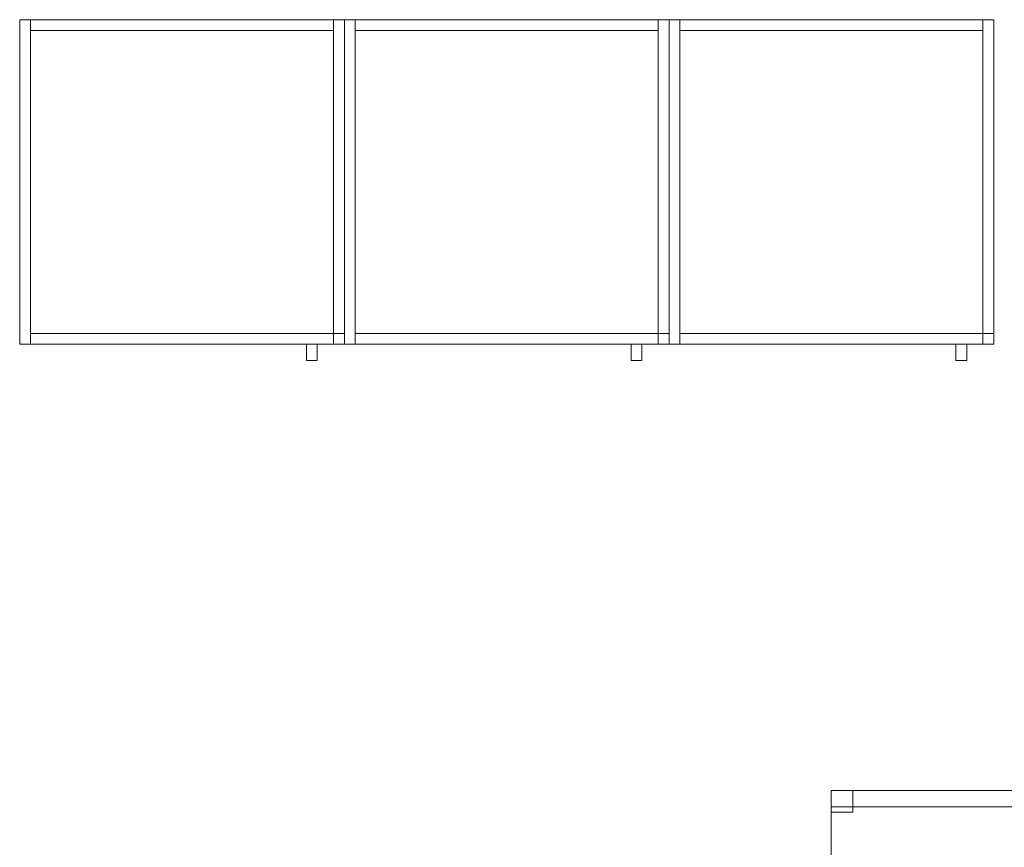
# Model space of a CAD drawing. Header units: metres. Extents: x 397.7 to 427.5, y 12.5 to 28.4.
# Tile 19 of 132: x 405.9 to 407.7, y 20.7 to 22.2. Entities that reach past the tile are written whole.
import ezdxf

# ---------------------------------------------------------------- set-up
doc = ezdxf.new("R2010")
doc.units = ezdxf.units.M
for name, color, linetype, lineweight in [('02_MOBILIARIO', 7, 'Continuous', 18), ('A-DETL-____-MBND', 7, 'Continuous', 18), ('Mobiliario', 7, 'Continuous', 18)]:
    doc.layers.add(name, color=color, linetype=linetype, lineweight=lineweight)

# ---------------------------------------------------------------- blocks, each defined once
blk = doc.blocks.new('Family - Cadira d_Oficina_P4-153769-07_CLI_AIGUA_P4')
at = {"layer": 'A-DETL-____-MBND', "color": 253, "true_color": 0xaaaaaa}
for p, q in [((0, 0.47), (0, 0.5)), ((0, 0.5), (0.5, 0.5)), ((0.5, 0.5), (0, 0.5)), ((0, 0.5), (0, 0.47)), ((0, 0), (0, 0.5)), ((0, 0.5), (0.5, 0.5)), ((0.5, 0.5), (0, 0.5)), ((0, 0.5), (0, 0)), ((0, 0.46), (0, 0.5)), ((0, 0.5), (0.04, 0.5)), ((0.04, 0.5), (0, 0.5)), ((0, 0.5), (0, 0.46)), ((0.04, 0.5), (0.04, 0.46)), ((0.04, 0.46), (0.04, 0.5)), ((0.46, 0.46), (0.46, 0.5)), ((0.46, 0.5), (0.5, 0.5)), ((0.5, 0.5), (0.46, 0.5)), ((0.46, 0.5), (0.46, 0.46)), ((0.5, 0.5), (0.5, 0.47)), ((0.5, 0.47), (0.5, 0.5)), ((0.5, 0.5), (0.5, 0)), ((0.5, 0), (0.5, 0.5)), ((0.5, 0.5), (0.5, 0.46)), ((0.5, 0.46), (0.5, 0.5)), ((0.5, 0.47), (0, 0.47)), ((0, 0.47), (0.5, 0.47)), ((0.04, 0.46), (0, 0.46)), ((0, 0.46), (0.04, 0.46)), ((0.5, 0.46), (0.46, 0.46)), ((0.46, 0.46), (0.5, 0.46)), ((0, 0), (0, 0.04)), ((0, 0.04), (0.04, 0.04)), ((0.04, 0.04), (0, 0.04)), ((0, 0.04), (0, 0)), ((0.04, 0.04), (0.04, 0)), ((0.04, 0), (0.04, 0.04)), ((0.46, 0), (0.46, 0.04)), ((0.46, 0.04), (0.5, 0.04)), ((0.5, 0.04), (0.46, 0.04)), ((0.46, 0.04), (0.46, 0)), ((0.5, 0.04), (0.5, 0)), ((0.5, 0), (0.5, 0.04)), ((0.5, 0), (0, 0)), ((0, 0), (0.5, 0)), ((0.04, 0), (0, 0)), ((0, 0), (0.04, 0)), ((0.5, 0), (0.46, 0)), ((0.46, 0), (0.5, 0))]:
    blk.add_line(p, q, dxfattribs=at)
blk = doc.blocks.new('Family - Armai 60x60x60_P4-153807-07_CLI_AIGUA_P4')
at = {"layer": '02_MOBILIARIO', "color": 253, "true_color": 0xaaaaaa}
for p, q in [((0, 0.03), (0, 0.63)), ((0, 0.63), (0, 0.03)), ((0, 0.63), (0.6, 0.63)), ((0.6, 0.63), (0, 0.63)), ((0, 0.03), (0, 0.63)), ((0, 0.63), (0.02, 0.63)), ((0.02, 0.63), (0.02, 0.61)), ((0.02, 0.63), (0.58, 0.63)), ((0.02, 0.63), (0.02, 0.03)), ((0.58, 0.63), (0.58, 0.61)), ((0.58, 0.03), (0.58, 0.63)), ((0.58, 0.63), (0.6, 0.63)), ((0.6, 0.63), (0.6, 0.03)), ((0.6, 0.63), (0.6, 0.03)), ((0.6, 0.03), (0.6, 0.63)), ((0.58, 0.61), (0.02, 0.61)), ((0.02, 0.05), (0.02, 0.03)), ((0.02, 0.05), (0.58, 0.05)), ((0.58, 0.03), (0.58, 0.05)), ((0.58, 0.05), (0.6, 0.05)), ((0.58, 0.05), (0.58, 0.03)), ((0.6, 0.03), (0.6, 0.05)), ((0.6, 0.03), (0, 0.03)), ((0, 0.03), (0.6, 0.03)), ((0, 0.03), (0.02, 0.03)), ((0.58, 0.03), (0.02, 0.03)), ((0.6, 0.03), (0.58, 0.03)), ((0.58, 0.03), (0.6, 0.03))]:
    blk.add_line(p, q, dxfattribs=at)
at = {"layer": 'Mobiliario', "color": 253, "true_color": 0xaaaaaa}
for p, q in [((0.02, 0.63), (0, 0.63)), ((0, 0.63), (0, 0.03)), ((0.02, 0.63), (0.02, 0.61)), ((0.58, 0.63), (0.02, 0.63)), ((0.02, 0.03), (0.02, 0.63)), ((0.58, 0.61), (0.58, 0.63)), ((0.6, 0.63), (0.58, 0.63)), ((0.58, 0.63), (0.58, 0.03)), ((0.6, 0.03), (0.6, 0.63)), ((0.02, 0.61), (0.58, 0.61)), ((0.02, 0.05), (0.02, 0.03)), ((0.58, 0.05), (0.02, 0.05)), ((0.6, 0.05), (0.58, 0.05)), ((0.58, 0.05), (0.58, 0.03)), ((0.58, 0.03), (0.58, 0.05)), ((0.6, 0.03), (0.6, 0.05)), ((0, 0.03), (0.02, 0.03)), ((0.02, 0.03), (0.58, 0.03)), ((0.58, 0.03), (0.6, 0.03)), ((0.58, 0.03), (0.6, 0.03))]:
    blk.add_line(p, q, dxfattribs=at)
blk = doc.blocks.new('Family - Armai 60x60x60_P4-153842-07_CLI_AIGUA_P4')
at = {"layer": '02_MOBILIARIO', "color": 253, "true_color": 0xaaaaaa}
for p, q in [((0, 0.03), (0, 0.63)), ((0, 0.63), (0.02, 0.63)), ((0, 0.03), (0, 0.63)), ((0, 0.63), (0, 0.03)), ((0, 0.63), (0.6, 0.63)), ((0.6, 0.63), (0, 0.63)), ((0.02, 0.63), (0.02, 0.03)), ((0.02, 0.63), (0.02, 0.61)), ((0.02, 0.63), (0.58, 0.63)), ((0.58, 0.03), (0.58, 0.63)), ((0.58, 0.63), (0.6, 0.63)), ((0.58, 0.63), (0.58, 0.61)), ((0.6, 0.63), (0.6, 0.03)), ((0.6, 0.63), (0.6, 0.03)), ((0.6, 0.03), (0.6, 0.63)), ((0.58, 0.61), (0.02, 0.61)), ((0.02, 0.05), (0.02, 0.03)), ((0.02, 0.05), (0.58, 0.05)), ((0.58, 0.05), (0.58, 0.03)), ((0.58, 0.03), (0.58, 0.05)), ((0.58, 0.05), (0.6, 0.05)), ((0.6, 0.03), (0.6, 0.05)), ((0, 0.03), (0.02, 0.03)), ((0.6, 0.03), (0, 0.03)), ((0, 0.03), (0.6, 0.03)), ((0.58, 0.03), (0.02, 0.03)), ((0.58, 0.03), (0.6, 0.03)), ((0.6, 0.03), (0.58, 0.03))]:
    blk.add_line(p, q, dxfattribs=at)
at = {"layer": 'Mobiliario', "color": 253, "true_color": 0xaaaaaa}
for p, q in [((0.02, 0.63), (0, 0.63)), ((0, 0.63), (0, 0.03)), ((0.02, 0.03), (0.02, 0.63)), ((0.02, 0.63), (0.02, 0.61)), ((0.58, 0.63), (0.02, 0.63)), ((0.6, 0.63), (0.58, 0.63)), ((0.58, 0.63), (0.58, 0.03)), ((0.58, 0.61), (0.58, 0.63)), ((0.6, 0.03), (0.6, 0.63)), ((0.02, 0.61), (0.58, 0.61)), ((0.02, 0.05), (0.02, 0.03)), ((0.58, 0.05), (0.02, 0.05)), ((0.58, 0.03), (0.58, 0.05)), ((0.6, 0.05), (0.58, 0.05)), ((0.58, 0.05), (0.58, 0.03)), ((0.6, 0.03), (0.6, 0.05)), ((0, 0.03), (0.02, 0.03)), ((0.02, 0.03), (0.58, 0.03)), ((0.58, 0.03), (0.6, 0.03)), ((0.58, 0.03), (0.6, 0.03))]:
    blk.add_line(p, q, dxfattribs=at)
blk = doc.blocks.new('Family - Armai 60x60x60_P4-153850-07_CLI_AIGUA_P4')
at = {"layer": 'A-DETL-____-MBND', "color": 253, "true_color": 0xaaaaaa}
for p, q in [((0, 0.03), (0, 0.63)), ((0, 0.63), (0.02, 0.63)), ((0, 0.63), (0.02, 0.63)), ((0, 0.63), (0, 0.03)), ((0, 0.03), (0, 0.63)), ((0, 0.63), (0, 0.03)), ((0, 0.63), (0.6, 0.63)), ((0.6, 0.63), (0, 0.63)), ((0, 0.03), (0, 0.63)), ((0, 0.63), (0, 0.03)), ((0, 0.63), (0.6, 0.63)), ((0.6, 0.63), (0, 0.63)), ((0.02, 0.63), (0.02, 0.03)), ((0.02, 0.03), (0.02, 0.63)), ((0.02, 0.61), (0.02, 0.63)), ((0.02, 0.63), (0.02, 0.61)), ((0.02, 0.63), (0.58, 0.63)), ((0.58, 0.63), (0.02, 0.63)), ((0.58, 0.03), (0.58, 0.63)), ((0.58, 0.63), (0.6, 0.63)), ((0.58, 0.63), (0.6, 0.63)), ((0.58, 0.63), (0.58, 0.03)), ((0.58, 0.63), (0.58, 0.61)), ((0.58, 0.63), (0.58, 0.61)), ((0.6, 0.63), (0.6, 0.03)), ((0.6, 0.03), (0.6, 0.63)), ((0.6, 0.63), (0.6, 0.03)), ((0.6, 0.03), (0.6, 0.63)), ((0.6, 0.63), (0.6, 0.03)), ((0.6, 0.03), (0.6, 0.63)), ((0.58, 0.61), (0.02, 0.61)), ((0.02, 0.61), (0.58, 0.61)), ((0.02, 0.03), (0.02, 0.05)), ((0.02, 0.05), (0.02, 0.03)), ((0.02, 0.05), (0.58, 0.05)), ((0.58, 0.05), (0.02, 0.05)), ((0.58, 0.03), (0.58, 0.05)), ((0.58, 0.05), (0.6, 0.05)), ((0.58, 0.03), (0.58, 0.05)), ((0.6, 0.05), (0.58, 0.05)), ((0.58, 0.05), (0.58, 0.03)), ((0.58, 0.05), (0.58, 0.03)), ((0.6, 0.05), (0.6, 0.03)), ((0.6, 0.03), (0.6, 0.05)), ((0.02, 0.03), (0, 0.03)), ((0, 0.03), (0.02, 0.03)), ((0.6, 0.03), (0, 0.03)), ((0, 0.03), (0.6, 0.03)), ((0.6, 0.03), (0, 0.03)), ((0, 0.03), (0.6, 0.03)), ((0.58, 0.03), (0.02, 0.03)), ((0.02, 0.03), (0.58, 0.03)), ((0.53, 0), (0.53, 0.03)), ((0.53, 0.03), (0.53, 0)), ((0.53, 0.03), (0.55, 0.03)), ((0.55, 0.03), (0.53, 0.03)), ((0.55, 0.03), (0.55, 0)), ((0.55, 0.03), (0.55, 0)), ((0.6, 0.03), (0.58, 0.03)), ((0.58, 0.03), (0.6, 0.03)), ((0.6, 0.03), (0.58, 0.03)), ((0.58, 0.03), (0.6, 0.03)), ((0.55, 0), (0.53, 0)), ((0.53, 0), (0.55, 0))]:
    blk.add_line(p, q, dxfattribs=at)
blk = doc.blocks.new('Family - Armai 60x60x60_P4-154062-07_CLI_AIGUA_P4')
at = {"layer": 'A-DETL-____-MBND', "color": 253, "true_color": 0xaaaaaa}
for p, q in [((0, 0.03), (0, 0.63)), ((0, 0.63), (0.02, 0.63)), ((0, 0.63), (0.02, 0.63)), ((0, 0.63), (0, 0.03)), ((0, 0.03), (0, 0.63)), ((0, 0.63), (0, 0.03)), ((0, 0.63), (0.6, 0.63)), ((0.6, 0.63), (0, 0.63)), ((0, 0.03), (0, 0.63)), ((0, 0.63), (0, 0.03)), ((0, 0.63), (0.6, 0.63)), ((0.6, 0.63), (0, 0.63)), ((0.02, 0.61), (0.02, 0.63)), ((0.02, 0.63), (0.02, 0.61)), ((0.02, 0.63), (0.58, 0.63)), ((0.58, 0.63), (0.02, 0.63)), ((0.02, 0.63), (0.02, 0.03)), ((0.02, 0.03), (0.02, 0.63)), ((0.58, 0.63), (0.58, 0.61)), ((0.58, 0.63), (0.58, 0.61)), ((0.58, 0.03), (0.58, 0.63)), ((0.58, 0.63), (0.6, 0.63)), ((0.58, 0.63), (0.6, 0.63)), ((0.58, 0.63), (0.58, 0.03)), ((0.6, 0.63), (0.6, 0.03)), ((0.6, 0.03), (0.6, 0.63)), ((0.6, 0.63), (0.6, 0.03)), ((0.6, 0.03), (0.6, 0.63)), ((0.6, 0.63), (0.6, 0.03)), ((0.6, 0.03), (0.6, 0.63)), ((0.58, 0.61), (0.02, 0.61)), ((0.02, 0.61), (0.58, 0.61)), ((0.02, 0.03), (0.02, 0.05)), ((0.02, 0.05), (0.02, 0.03)), ((0.02, 0.05), (0.58, 0.05)), ((0.58, 0.05), (0.02, 0.05)), ((0.58, 0.05), (0.58, 0.03)), ((0.58, 0.05), (0.58, 0.03)), ((0.58, 0.03), (0.58, 0.05)), ((0.58, 0.05), (0.6, 0.05)), ((0.58, 0.03), (0.58, 0.05)), ((0.6, 0.05), (0.58, 0.05)), ((0.6, 0.05), (0.6, 0.03)), ((0.6, 0.03), (0.6, 0.05)), ((0.02, 0.03), (0, 0.03)), ((0, 0.03), (0.02, 0.03)), ((0.6, 0.03), (0, 0.03)), ((0, 0.03), (0.6, 0.03)), ((0.6, 0.03), (0, 0.03)), ((0, 0.03), (0.6, 0.03)), ((0.58, 0.03), (0.02, 0.03)), ((0.02, 0.03), (0.58, 0.03)), ((0.53, 0), (0.53, 0.03)), ((0.53, 0.03), (0.53, 0)), ((0.53, 0.03), (0.55, 0.03)), ((0.55, 0.03), (0.53, 0.03)), ((0.55, 0.03), (0.55, 0)), ((0.55, 0.03), (0.55, 0)), ((0.6, 0.03), (0.58, 0.03)), ((0.58, 0.03), (0.6, 0.03)), ((0.6, 0.03), (0.58, 0.03)), ((0.58, 0.03), (0.6, 0.03)), ((0.55, 0), (0.53, 0)), ((0.53, 0), (0.55, 0))]:
    blk.add_line(p, q, dxfattribs=at)
blk = doc.blocks.new('Family - Armai 60x60x60_P4-154114-07_CLI_AIGUA_P4')
at = {"layer": '02_MOBILIARIO', "color": 253, "true_color": 0xaaaaaa}
for p, q in [((0, 0.03), (0, 0.63)), ((0, 0.63), (0.02, 0.63)), ((0, 0.03), (0, 0.63)), ((0, 0.63), (0, 0.03)), ((0, 0.63), (0.6, 0.63)), ((0.6, 0.63), (0, 0.63)), ((0.02, 0.63), (0.02, 0.03)), ((0.02, 0.63), (0.02, 0.61)), ((0.02, 0.63), (0.58, 0.63)), ((0.58, 0.63), (0.58, 0.61)), ((0.58, 0.03), (0.58, 0.63)), ((0.58, 0.63), (0.6, 0.63)), ((0.6, 0.63), (0.6, 0.03)), ((0.6, 0.03), (0.6, 0.63)), ((0.6, 0.63), (0.6, 0.03)), ((0.58, 0.61), (0.02, 0.61)), ((0.02, 0.05), (0.02, 0.03)), ((0.02, 0.05), (0.58, 0.05)), ((0.58, 0.03), (0.58, 0.05)), ((0.58, 0.05), (0.6, 0.05)), ((0.58, 0.05), (0.58, 0.03)), ((0.6, 0.03), (0.6, 0.05)), ((0, 0.03), (0.02, 0.03)), ((0.6, 0.03), (0, 0.03)), ((0, 0.03), (0.6, 0.03)), ((0.58, 0.03), (0.02, 0.03)), ((0.6, 0.03), (0.58, 0.03)), ((0.58, 0.03), (0.6, 0.03))]:
    blk.add_line(p, q, dxfattribs=at)
at = {"layer": 'Mobiliario', "color": 253, "true_color": 0xaaaaaa}
for p, q in [((0.02, 0.63), (0, 0.63)), ((0, 0.63), (0, 0.03)), ((0.02, 0.03), (0.02, 0.63)), ((0.02, 0.63), (0.02, 0.61)), ((0.58, 0.63), (0.02, 0.63)), ((0.58, 0.61), (0.58, 0.63)), ((0.6, 0.63), (0.58, 0.63)), ((0.58, 0.63), (0.58, 0.03)), ((0.6, 0.03), (0.6, 0.63)), ((0.02, 0.61), (0.58, 0.61)), ((0.02, 0.05), (0.02, 0.03)), ((0.58, 0.05), (0.02, 0.05)), ((0.6, 0.05), (0.58, 0.05)), ((0.58, 0.05), (0.58, 0.03)), ((0.58, 0.03), (0.58, 0.05)), ((0.6, 0.03), (0.6, 0.05)), ((0, 0.03), (0.02, 0.03)), ((0.02, 0.03), (0.58, 0.03)), ((0.58, 0.03), (0.6, 0.03)), ((0.58, 0.03), (0.6, 0.03))]:
    blk.add_line(p, q, dxfattribs=at)
blk = doc.blocks.new('Family - Armai 60x60x60_P4-154334-07_CLI_AIGUA_P4')
at = {"layer": 'A-DETL-____-MBND', "color": 253, "true_color": 0xaaaaaa}
for p, q in [((0, 0.03), (0, 0.63)), ((0, 0.63), (0, 0.03)), ((0, 0.63), (0.6, 0.63)), ((0.6, 0.63), (0, 0.63)), ((0, 0.03), (0, 0.63)), ((0, 0.63), (0.02, 0.63)), ((0, 0.63), (0.02, 0.63)), ((0, 0.63), (0, 0.03)), ((0, 0.03), (0, 0.63)), ((0, 0.63), (0, 0.03)), ((0, 0.63), (0.6, 0.63)), ((0.6, 0.63), (0, 0.63)), ((0.02, 0.61), (0.02, 0.63)), ((0.02, 0.63), (0.02, 0.61)), ((0.02, 0.63), (0.58, 0.63)), ((0.58, 0.63), (0.02, 0.63)), ((0.02, 0.63), (0.02, 0.03)), ((0.02, 0.03), (0.02, 0.63)), ((0.58, 0.03), (0.58, 0.63)), ((0.58, 0.63), (0.6, 0.63)), ((0.58, 0.63), (0.6, 0.63)), ((0.58, 0.63), (0.58, 0.03)), ((0.58, 0.63), (0.58, 0.61)), ((0.58, 0.63), (0.58, 0.61)), ((0.6, 0.63), (0.6, 0.03)), ((0.6, 0.03), (0.6, 0.63)), ((0.6, 0.63), (0.6, 0.03)), ((0.6, 0.03), (0.6, 0.63)), ((0.6, 0.63), (0.6, 0.03)), ((0.6, 0.03), (0.6, 0.63)), ((0.58, 0.61), (0.02, 0.61)), ((0.02, 0.61), (0.58, 0.61)), ((0.02, 0.03), (0.02, 0.05)), ((0.02, 0.05), (0.02, 0.03)), ((0.02, 0.05), (0.58, 0.05)), ((0.58, 0.05), (0.02, 0.05)), ((0.58, 0.03), (0.58, 0.05)), ((0.58, 0.05), (0.6, 0.05)), ((0.58, 0.03), (0.58, 0.05)), ((0.6, 0.05), (0.58, 0.05)), ((0.58, 0.05), (0.58, 0.03)), ((0.58, 0.05), (0.58, 0.03)), ((0.6, 0.05), (0.6, 0.03)), ((0.6, 0.03), (0.6, 0.05)), ((0.6, 0.03), (0, 0.03)), ((0, 0.03), (0.6, 0.03)), ((0.02, 0.03), (0, 0.03)), ((0, 0.03), (0.02, 0.03)), ((0.6, 0.03), (0, 0.03)), ((0, 0.03), (0.6, 0.03)), ((0.58, 0.03), (0.02, 0.03)), ((0.02, 0.03), (0.58, 0.03)), ((0.53, 0), (0.53, 0.03)), ((0.53, 0.03), (0.53, 0)), ((0.53, 0.03), (0.55, 0.03)), ((0.55, 0.03), (0.53, 0.03)), ((0.55, 0.03), (0.55, 0)), ((0.55, 0.03), (0.55, 0)), ((0.6, 0.03), (0.58, 0.03)), ((0.58, 0.03), (0.6, 0.03)), ((0.6, 0.03), (0.58, 0.03)), ((0.58, 0.03), (0.6, 0.03)), ((0.55, 0), (0.53, 0)), ((0.53, 0), (0.55, 0))]:
    blk.add_line(p, q, dxfattribs=at)
blk = doc.blocks.new('Family - Armai 60x60x60_P4-154414-07_CLI_AIGUA_P4')
at = {"layer": 'A-DETL-____-MBND', "color": 253, "true_color": 0xaaaaaa}
for p, q in [((0, 0.03), (0, 0.63)), ((0, 0.63), (0, 0.03)), ((0, 0.63), (0.6, 0.63)), ((0.6, 0.63), (0, 0.63)), ((0, 0.03), (0, 0.63)), ((0, 0.63), (0, 0.03)), ((0, 0.63), (0.6, 0.63)), ((0.6, 0.63), (0, 0.63)), ((0, 0.03), (0, 0.63)), ((0, 0.63), (0.02, 0.63)), ((0, 0.63), (0.02, 0.63)), ((0, 0.63), (0, 0.03)), ((0.02, 0.61), (0.02, 0.63)), ((0.02, 0.63), (0.02, 0.61)), ((0.02, 0.63), (0.58, 0.63)), ((0.58, 0.63), (0.02, 0.63)), ((0.02, 0.63), (0.02, 0.03)), ((0.02, 0.03), (0.02, 0.63)), ((0.58, 0.63), (0.58, 0.61)), ((0.58, 0.63), (0.58, 0.61)), ((0.58, 0.03), (0.58, 0.63)), ((0.58, 0.63), (0.6, 0.63)), ((0.58, 0.63), (0.6, 0.63)), ((0.58, 0.63), (0.58, 0.03)), ((0.6, 0.63), (0.6, 0.03)), ((0.6, 0.03), (0.6, 0.63)), ((0.6, 0.63), (0.6, 0.03)), ((0.6, 0.03), (0.6, 0.63)), ((0.6, 0.63), (0.6, 0.03)), ((0.6, 0.03), (0.6, 0.63)), ((0.58, 0.61), (0.02, 0.61)), ((0.02, 0.61), (0.58, 0.61)), ((0.02, 0.03), (0.02, 0.05)), ((0.02, 0.05), (0.02, 0.03)), ((0.02, 0.05), (0.58, 0.05)), ((0.58, 0.05), (0.02, 0.05)), ((0.58, 0.05), (0.58, 0.03)), ((0.58, 0.05), (0.58, 0.03)), ((0.58, 0.03), (0.58, 0.05)), ((0.58, 0.05), (0.6, 0.05)), ((0.58, 0.03), (0.58, 0.05)), ((0.6, 0.05), (0.58, 0.05)), ((0.6, 0.05), (0.6, 0.03)), ((0.6, 0.03), (0.6, 0.05)), ((0.6, 0.03), (0, 0.03)), ((0, 0.03), (0.6, 0.03)), ((0.6, 0.03), (0, 0.03)), ((0, 0.03), (0.6, 0.03)), ((0.02, 0.03), (0, 0.03)), ((0, 0.03), (0.02, 0.03)), ((0.58, 0.03), (0.02, 0.03)), ((0.02, 0.03), (0.58, 0.03)), ((0.53, 0), (0.53, 0.03)), ((0.53, 0.03), (0.53, 0)), ((0.53, 0.03), (0.55, 0.03)), ((0.55, 0.03), (0.53, 0.03)), ((0.55, 0.03), (0.55, 0)), ((0.55, 0.03), (0.55, 0)), ((0.6, 0.03), (0.58, 0.03)), ((0.58, 0.03), (0.6, 0.03)), ((0.6, 0.03), (0.58, 0.03)), ((0.58, 0.03), (0.6, 0.03)), ((0.55, 0), (0.53, 0)), ((0.53, 0), (0.55, 0))]:
    blk.add_line(p, q, dxfattribs=at)
blk = doc.blocks.new('Family - Armai 60x60x60_P4-154436-07_CLI_AIGUA_P4')
at = {"layer": 'A-DETL-____-MBND', "color": 253, "true_color": 0xaaaaaa}
for p, q in [((0, 0.03), (0, 0.63)), ((0, 0.63), (0.02, 0.63)), ((0, 0.63), (0.02, 0.63)), ((0, 0.63), (0, 0.03)), ((0, 0.03), (0, 0.63)), ((0, 0.63), (0, 0.03)), ((0, 0.63), (0.6, 0.63)), ((0.6, 0.63), (0, 0.63)), ((0, 0.03), (0, 0.63)), ((0, 0.63), (0, 0.03)), ((0, 0.63), (0.6, 0.63)), ((0.6, 0.63), (0, 0.63)), ((0.02, 0.61), (0.02, 0.63)), ((0.02, 0.63), (0.02, 0.61)), ((0.02, 0.63), (0.58, 0.63)), ((0.58, 0.63), (0.02, 0.63)), ((0.02, 0.63), (0.02, 0.03)), ((0.02, 0.03), (0.02, 0.63)), ((0.58, 0.63), (0.58, 0.61)), ((0.58, 0.63), (0.58, 0.61)), ((0.58, 0.03), (0.58, 0.63)), ((0.58, 0.63), (0.6, 0.63)), ((0.58, 0.63), (0.6, 0.63)), ((0.58, 0.63), (0.58, 0.03)), ((0.6, 0.63), (0.6, 0.03)), ((0.6, 0.03), (0.6, 0.63)), ((0.6, 0.63), (0.6, 0.03)), ((0.6, 0.03), (0.6, 0.63)), ((0.6, 0.63), (0.6, 0.03)), ((0.6, 0.03), (0.6, 0.63)), ((0.58, 0.61), (0.02, 0.61)), ((0.02, 0.61), (0.58, 0.61)), ((0.02, 0.03), (0.02, 0.05)), ((0.02, 0.05), (0.02, 0.03)), ((0.02, 0.05), (0.58, 0.05)), ((0.58, 0.05), (0.02, 0.05)), ((0.58, 0.03), (0.58, 0.05)), ((0.58, 0.05), (0.6, 0.05)), ((0.58, 0.03), (0.58, 0.05)), ((0.6, 0.05), (0.58, 0.05)), ((0.58, 0.05), (0.58, 0.03)), ((0.58, 0.05), (0.58, 0.03)), ((0.6, 0.05), (0.6, 0.03)), ((0.6, 0.03), (0.6, 0.05)), ((0.02, 0.03), (0, 0.03)), ((0, 0.03), (0.02, 0.03)), ((0.6, 0.03), (0, 0.03)), ((0, 0.03), (0.6, 0.03)), ((0.6, 0.03), (0, 0.03)), ((0, 0.03), (0.6, 0.03)), ((0.58, 0.03), (0.02, 0.03)), ((0.02, 0.03), (0.58, 0.03)), ((0.53, 0), (0.53, 0.03)), ((0.53, 0.03), (0.53, 0)), ((0.53, 0.03), (0.55, 0.03)), ((0.55, 0.03), (0.53, 0.03)), ((0.55, 0.03), (0.55, 0)), ((0.55, 0.03), (0.55, 0)), ((0.6, 0.03), (0.58, 0.03)), ((0.58, 0.03), (0.6, 0.03)), ((0.6, 0.03), (0.58, 0.03)), ((0.58, 0.03), (0.6, 0.03)), ((0.55, 0), (0.53, 0)), ((0.53, 0), (0.55, 0))]:
    blk.add_line(p, q, dxfattribs=at)
blk = doc.blocks.new('Family - Armai 60x60x60_P4-154519-07_CLI_AIGUA_P4')
at = {"layer": 'A-DETL-____-MBND', "color": 253, "true_color": 0xaaaaaa}
for p, q in [((0, 0.03), (0, 0.63)), ((0, 0.63), (0, 0.03)), ((0, 0.63), (0.6, 0.63)), ((0.6, 0.63), (0, 0.63)), ((0, 0.03), (0, 0.63)), ((0, 0.63), (0, 0.03)), ((0, 0.63), (0.6, 0.63)), ((0.6, 0.63), (0, 0.63)), ((0, 0.03), (0, 0.63)), ((0, 0.63), (0.02, 0.63)), ((0, 0.63), (0.02, 0.63)), ((0, 0.63), (0, 0.03)), ((0.02, 0.63), (0.02, 0.03)), ((0.02, 0.03), (0.02, 0.63)), ((0.02, 0.61), (0.02, 0.63)), ((0.02, 0.63), (0.02, 0.61)), ((0.02, 0.63), (0.58, 0.63)), ((0.58, 0.63), (0.02, 0.63)), ((0.58, 0.63), (0.58, 0.61)), ((0.58, 0.63), (0.58, 0.61)), ((0.58, 0.03), (0.58, 0.63)), ((0.58, 0.63), (0.6, 0.63)), ((0.58, 0.63), (0.6, 0.63)), ((0.58, 0.63), (0.58, 0.03)), ((0.6, 0.63), (0.6, 0.03)), ((0.6, 0.03), (0.6, 0.63)), ((0.6, 0.63), (0.6, 0.03)), ((0.6, 0.03), (0.6, 0.63)), ((0.6, 0.63), (0.6, 0.03)), ((0.6, 0.03), (0.6, 0.63)), ((0.58, 0.61), (0.02, 0.61)), ((0.02, 0.61), (0.58, 0.61)), ((0.02, 0.03), (0.02, 0.05)), ((0.02, 0.05), (0.02, 0.03)), ((0.02, 0.05), (0.58, 0.05)), ((0.58, 0.05), (0.02, 0.05)), ((0.58, 0.03), (0.58, 0.05)), ((0.58, 0.05), (0.6, 0.05)), ((0.58, 0.03), (0.58, 0.05)), ((0.6, 0.05), (0.58, 0.05)), ((0.58, 0.05), (0.58, 0.03)), ((0.58, 0.05), (0.58, 0.03)), ((0.6, 0.05), (0.6, 0.03)), ((0.6, 0.03), (0.6, 0.05)), ((0.6, 0.03), (0, 0.03)), ((0, 0.03), (0.6, 0.03)), ((0.6, 0.03), (0, 0.03)), ((0, 0.03), (0.6, 0.03)), ((0.02, 0.03), (0, 0.03)), ((0, 0.03), (0.02, 0.03)), ((0.58, 0.03), (0.02, 0.03)), ((0.02, 0.03), (0.58, 0.03)), ((0.53, 0), (0.53, 0.03)), ((0.53, 0.03), (0.53, 0)), ((0.53, 0.03), (0.55, 0.03)), ((0.55, 0.03), (0.53, 0.03)), ((0.55, 0.03), (0.55, 0)), ((0.55, 0.03), (0.55, 0)), ((0.6, 0.03), (0.58, 0.03)), ((0.58, 0.03), (0.6, 0.03)), ((0.6, 0.03), (0.58, 0.03)), ((0.58, 0.03), (0.6, 0.03)), ((0.55, 0), (0.53, 0)), ((0.53, 0), (0.55, 0))]:
    blk.add_line(p, q, dxfattribs=at)
blk = doc.blocks.new('LONDR55-XX_ZZ-ARQ-CAA-M3D-Londres55_ifc-1-07_CLI_AIGUA_P4')
at = {"layer": '02_MOBILIARIO', "color": 253, "lineweight": 18, "true_color": 0xaaaaaa}
for name, p in [('Family - Armai 60x60x60_P4-153842-07_CLI_AIGUA_P4', (405.8621, 21.5873)), ('Family - Armai 60x60x60_P4-154436-07_CLI_AIGUA_P4', (405.8621, 21.5873)), ('Family - Armai 60x60x60_P4-154519-07_CLI_AIGUA_P4', (405.8621, 21.5873)), ('Family - Armai 60x60x60_P4-153850-07_CLI_AIGUA_P4', (406.4621, 21.5873)), ('Family - Armai 60x60x60_P4-154114-07_CLI_AIGUA_P4', (406.4621, 21.5873)), ('Family - Armai 60x60x60_P4-154414-07_CLI_AIGUA_P4', (406.4621, 21.5873)), ('Family - Armai 60x60x60_P4-153807-07_CLI_AIGUA_P4', (407.0621, 21.5873)), ('Family - Armai 60x60x60_P4-154062-07_CLI_AIGUA_P4', (407.0621, 21.5873)), ('Family - Armai 60x60x60_P4-154334-07_CLI_AIGUA_P4', (407.0621, 21.5873)), ('Family - Cadira d_Oficina_P4-153769-07_CLI_AIGUA_P4', (407.3616, 20.2923))]:
    blk.add_blockref(name, p, dxfattribs=at)

msp = doc.modelspace()

# ---------------------------------------------------------------- block references
at = {"lineweight": 5}
msp.add_blockref('LONDR55-XX_ZZ-ARQ-CAA-M3D-Londres55_ifc-1-07_CLI_AIGUA_P4', (0, 0), dxfattribs=at)

doc.saveas('drawing.dxf')
